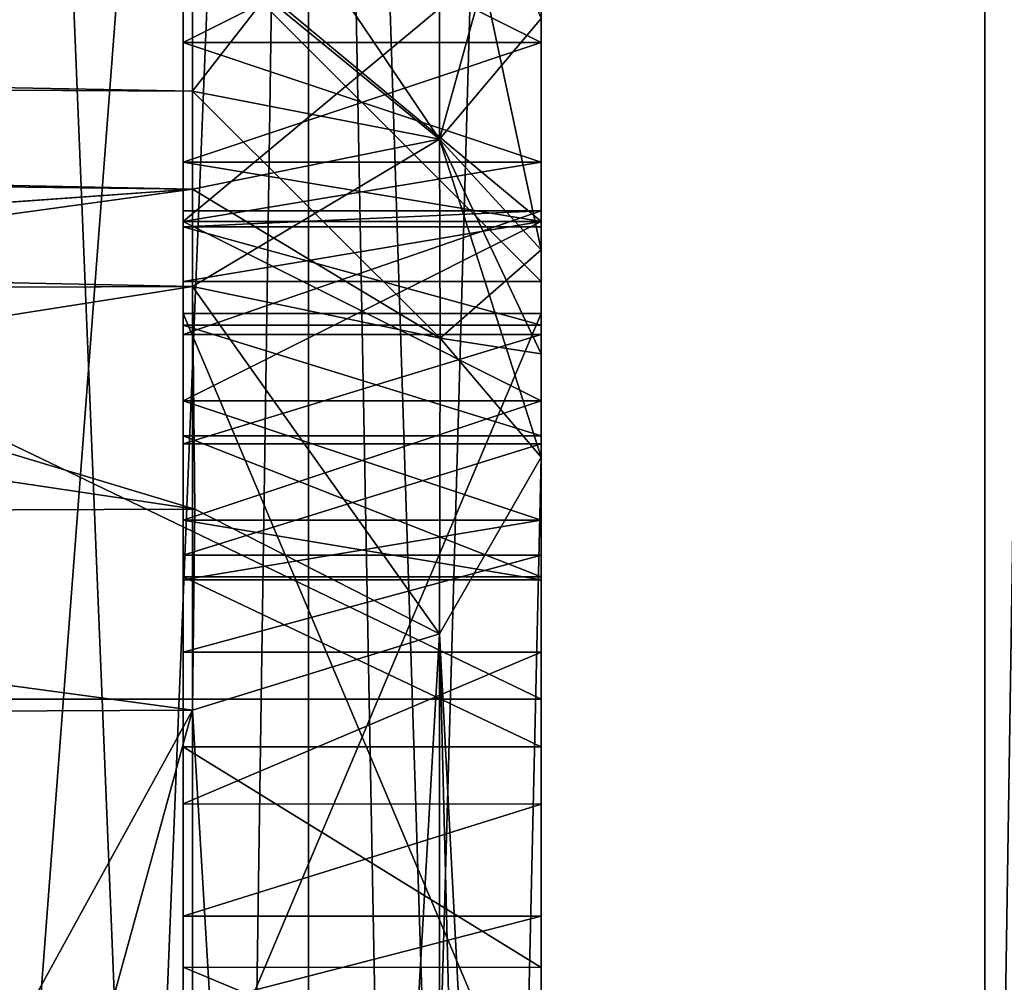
# Model space of a CAD drawing. Header units: millimetres. Extents: x -25 to 71, y -3 to 471.
# Tile 77 of 199: x 67.87 to 69.25, y 45.1 to 46.45. Entities that reach past the tile are written whole.
import ezdxf

# ---------------------------------------------------------------- set-up
doc = ezdxf.new("R2010")
doc.units = ezdxf.units.MM
doc.header["$LTSCALE"] = 65.185185
for name, color, linetype in [('1041', 7, 'CONTINUOUS'), ('1059', 7, 'CONTINUOUS'), ('1061', 7, 'CONTINUOUS'), ('1062', 7, 'CONTINUOUS'), ('1078', 7, 'CONTINUOUS'), ('1081', 7, 'CONTINUOUS'), ('1094', 7, 'CONTINUOUS'), ('1102', 7, 'CONTINUOUS'), ('1114', 7, 'CONTINUOUS'), ('1120', 7, 'CONTINUOUS'), ('1165', 7, 'CONTINUOUS'), ('1168', 7, 'CONTINUOUS'), ('1169', 7, 'CONTINUOUS'), ('1170', 7, 'CONTINUOUS'), ('1174', 7, 'CONTINUOUS'), ('1175', 7, 'CONTINUOUS'), ('1176', 7, 'CONTINUOUS'), ('1177', 7, 'CONTINUOUS'), ('1178', 7, 'CONTINUOUS'), ('1179', 7, 'CONTINUOUS'), ('1180', 7, 'CONTINUOUS'), ('1181', 7, 'CONTINUOUS'), ('1412', 7, 'CONTINUOUS'), ('1413', 7, 'CONTINUOUS'), ('1414', 7, 'CONTINUOUS'), ('1415', 7, 'CONTINUOUS'), ('1416', 7, 'CONTINUOUS'), ('1417', 7, 'CONTINUOUS'), ('1418', 7, 'CONTINUOUS'), ('1419', 7, 'CONTINUOUS'), ('1420', 7, 'CONTINUOUS'), ('1434', 7, 'CONTINUOUS'), ('1435', 7, 'CONTINUOUS'), ('1436', 7, 'CONTINUOUS'), ('1437', 7, 'CONTINUOUS'), ('1438', 7, 'CONTINUOUS'), ('1439', 7, 'CONTINUOUS'), ('1446', 7, 'CONTINUOUS'), ('1447', 7, 'CONTINUOUS'), ('1448', 7, 'CONTINUOUS'), ('1462', 7, 'CONTINUOUS'), ('1463', 7, 'CONTINUOUS'), ('1464', 7, 'CONTINUOUS'), ('1465', 7, 'CONTINUOUS'), ('1479', 7, 'CONTINUOUS'), ('1481', 7, 'CONTINUOUS'), ('1485', 7, 'CONTINUOUS'), ('1488', 7, 'CONTINUOUS'), ('1509', 7, 'CONTINUOUS'), ('1510', 7, 'CONTINUOUS'), ('1511', 7, 'CONTINUOUS'), ('1512', 7, 'CONTINUOUS'), ('1534', 7, 'CONTINUOUS'), ('1535', 7, 'CONTINUOUS'), ('1536', 7, 'CONTINUOUS'), ('1537', 7, 'CONTINUOUS'), ('1546', 7, 'CONTINUOUS'), ('1552', 7, 'CONTINUOUS'), ('1582', 7, 'CONTINUOUS'), ('1583', 7, 'CONTINUOUS'), ('1585', 7, 'CONTINUOUS'), ('1587', 7, 'CONTINUOUS'), ('1589', 7, 'CONTINUOUS'), ('1597', 7, 'CONTINUOUS')]:
    doc.layers.add(name, color=color, linetype=linetype)

msp = doc.modelspace()

# ---------------------------------------------------------------- linework, layer by layer
at = {"layer": '1041', "linetype": 'CONTINUOUS'}
for points in [[(43.1, 49.7169, -21.9982), (43.1, 50, -22), (69.2193, 43.2016, -20.9232), (43.1, 49.7169, -21.9982)], [(69.2193, 43.2016, -20.9232), (43.1, 50, -22), (69.2193, 50, -22), (69.2193, 43.2016, -20.9232)], [(43.1, 49.4339, 21.9927), (43.5503, 45.2139, 21.4731), (69.2193, 50, 22), (43.1, 49.4339, 21.9927)], [(69.2193, 50, 22), (43.5503, 45.2139, 21.4731), (69.2193, 43.2016, 20.9232), (69.2193, 50, 22)], [(43.1, 49.4339, -21.9927), (43.1, 49.7169, -21.9982), (69.2193, 43.2016, -20.9232), (43.1, 49.4339, -21.9927)], [(43.1, 49.4339, -21.9927), (69.2193, 43.2016, -20.9232), (43.5503, 45.2139, -21.4731), (43.1, 49.4339, -21.9927)], [(69.2193, 43.2016, -20.9232), (44.9738, 40.9815, -20.0666), (43.5503, 45.2139, -21.4731), (69.2193, 43.2016, -20.9232)], [(43.5503, 45.2139, 21.4731), (44.9738, 40.9815, 20.0666), (69.2193, 43.2016, 20.9232), (43.5503, 45.2139, 21.4731)]]:
    msp.add_3dface(points, dxfattribs=at)
at = {"layer": '1059', "linetype": 'CONTINUOUS'}
for points in [[(68.6, 54.5, 4.5), (68.6, 45.5, 4.5), (49.9, 45.5, 4.5), (68.6, 54.5, 4.5)], [(49.9, 54.5, 4.5), (68.6, 54.5, 4.5), (49.9, 45.5, 4.5), (49.9, 54.5, 4.5)]]:
    msp.add_3dface(points, dxfattribs=at)
at = {"layer": '1061', "linetype": 'CONTINUOUS'}
for points in [[(68.6, 54.5, -4.5), (49.9, 54.5, -4.5), (68.6, 45.5, -4.5), (68.6, 54.5, -4.5)], [(68.6, 45.5, -4.5), (49.9, 54.5, -4.5), (49.9, 45.5, -4.5), (68.6, 45.5, -4.5)]]:
    msp.add_3dface(points, dxfattribs=at)
at = {"layer": '1062', "linetype": 'CONTINUOUS'}
for points in [[(49.9, 45.5, 4.5), (68.6, 45.5, 4.5), (57.1843, 45.5, 2.2944), (49.9, 45.5, 4.5)], [(68.6, 45.5, -4.5), (49.9, 45.5, -4.5), (58.1429, 45.5, -2.3188), (68.6, 45.5, -4.5)], [(68.6, 45.5, 4.5), (59.0598, 45.5, 1.5327), (57.1843, 45.5, 2.2944), (68.6, 45.5, 4.5)], [(68.6, 45.5, 4.5), (68.6, 45.5, -4.5), (58.1429, 45.5, -2.3188), (68.6, 45.5, 4.5)], [(59.5278, 45.5, -0.9304), (68.6, 45.5, 4.5), (58.1429, 45.5, -2.3188), (59.5278, 45.5, -0.9304)], [(59.0598, 45.5, 1.5327), (68.6, 45.5, 4.5), (59.2576, 45.5, 1.2928), (59.0598, 45.5, 1.5327)], [(59.2576, 45.5, 1.2928), (68.6, 45.5, 4.5), (59.4254, 45.5, 1.028), (59.2576, 45.5, 1.2928)], [(59.4254, 45.5, 1.028), (68.6, 45.5, 4.5), (59.5278, 45.5, -0.9304), (59.4254, 45.5, 1.028)]]:
    msp.add_3dface(points, dxfattribs=at)
at = {"layer": '1078', "linetype": 'CONTINUOUS'}
for points in [[(68.6, 39.9206, -13.5967), (68.6, 45.1252, -14.0708), (68.6, 50, -16.9251), (68.6, 39.9206, -13.5967)], [(68.6, 45.4333, -14.099), (68.6, 50, -16.9251), (68.6, 45.1252, -14.0708), (68.6, 45.4333, -14.099)], [(68.6, 45.6709, -14.0924), (68.6, 50, -16.9251), (68.6, 45.4333, -14.099), (68.6, 45.6709, -14.0924)], [(68.6, 50, -16.9251), (68.6, 45.6709, -14.0924), (68.6, 47.1774, -14), (68.6, 50, -16.9251)], [(68.6, 46.6657, -14), (68.6, 47.1774, -14), (68.6, 45.8675, -14.074), (68.6, 46.6657, -14)], [(68.6, 45.6709, -14.0924), (68.6, 45.8675, -14.074), (68.6, 47.1774, -14), (68.6, 45.6709, -14.0924)], [(68.6, 46.1816, -13.6259), (68.6, 46.4506, -7.9452), (68.6, 46.6657, -13.4883), (68.6, 46.1816, -13.6259)], [(68.6, 46.1596, -14.022), (68.6, 46.1816, -13.6259), (68.6, 46.6657, -13.4883), (68.6, 46.1596, -14.022)], [(68.6, 46.022, -14.0501), (68.6, 46.1596, -14.022), (68.6, 46.6657, -14), (68.6, 46.022, -14.0501)], [(68.6, 46.6657, -14), (68.6, 46.1596, -14.022), (68.6, 46.6657, -13.4883), (68.6, 46.6657, -14)], [(68.6, 45.8675, -14.074), (68.6, 46.022, -14.0501), (68.6, 46.6657, -14), (68.6, 45.8675, -14.074)], [(68.6, 46.1273, -7.8292), (68.6, 46.4506, -7.9452), (68.6, 46.1816, -13.6259), (68.6, 46.1273, -7.8292)], [(68.6, 46.0385, -12.8171), (68.6, 46.1273, -7.8292), (68.6, 46.1816, -13.6259), (68.6, 46.0385, -12.8171)], [(68.6, 46.009, -13.6665), (68.6, 46.0385, -12.8171), (68.6, 46.1816, -13.6259), (68.6, 46.009, -13.6665)], [(68.6, 45.982, -7.7556), (68.6, 46.1273, -7.8292), (68.6, 46.0385, -12.4374), (68.6, 45.982, -7.7556)], [(68.6, 46.0385, -12.4374), (68.6, 46.1273, -7.8292), (68.6, 46.0385, -12.8171), (68.6, 46.0385, -12.4374)], [(68.6, 44.8556, -12.4374), (68.6, 45.982, -7.7556), (68.6, 46.0385, -12.4374), (68.6, 44.8556, -12.4374)], [(68.6, 44.8556, -12.8171), (68.6, 46.0385, -12.8171), (68.6, 44.8556, -13.0041), (68.6, 44.8556, -12.8171)], [(68.6, 44.8556, -13.0041), (68.6, 46.0385, -12.8171), (68.6, 44.8613, -13.1717), (68.6, 44.8556, -13.0041)], [(68.6, 44.8613, -13.1717), (68.6, 46.0385, -12.8171), (68.6, 44.8811, -13.3072), (68.6, 44.8613, -13.1717)], [(68.6, 44.8811, -13.3072), (68.6, 46.0385, -12.8171), (68.6, 44.9211, -13.425), (68.6, 44.8811, -13.3072)], [(68.6, 44.9211, -13.425), (68.6, 46.0385, -12.8171), (68.6, 44.9835, -13.5258), (68.6, 44.9211, -13.425)], [(68.6, 44.9835, -13.5258), (68.6, 46.0385, -12.8171), (68.6, 45.0677, -13.6048), (68.6, 44.9835, -13.5258)], [(68.6, 45.0677, -13.6048), (68.6, 46.0385, -12.8171), (68.6, 45.1967, -13.6699), (68.6, 45.0677, -13.6048)], [(68.6, 45.1967, -13.6699), (68.6, 46.0385, -12.8171), (68.6, 45.3533, -13.7063), (68.6, 45.1967, -13.6699)], [(68.6, 45.3533, -13.7063), (68.6, 46.0385, -12.8171), (68.6, 45.5653, -13.7194), (68.6, 45.3533, -13.7063)], [(68.6, 45.5653, -13.7194), (68.6, 46.0385, -12.8171), (68.6, 45.7009, -13.7132), (68.6, 45.5653, -13.7194)], [(68.6, 45.7009, -13.7132), (68.6, 46.0385, -12.8171), (68.6, 45.8565, -13.6943), (68.6, 45.7009, -13.7132)], [(68.6, 45.8565, -13.6943), (68.6, 46.0385, -12.8171), (68.6, 46.009, -13.6665), (68.6, 45.8565, -13.6943)], [(68.6, 45.838, -7.6793), (68.6, 45.982, -7.7556), (68.6, 44.8556, -12.4374), (68.6, 45.838, -7.6793)], [(68.6, 42.8793, -10.638), (68.6, 45.838, -7.6793), (68.6, 44.4099, -10), (68.6, 42.8793, -10.638)], [(68.6, 44.4099, -10), (68.6, 45.838, -7.6793), (68.6, 44.8556, -10), (68.6, 44.4099, -10)], [(68.6, 44.8556, -10), (68.6, 45.838, -7.6793), (68.6, 44.8556, -12.4374), (68.6, 44.8556, -10)], [(68.6, 45.1252, -14.0708), (68.6, 39.9206, -13.5967), (68.6, 44.9166, -14.0043), (68.6, 45.1252, -14.0708)]]:
    msp.add_3dface(points, dxfattribs=at)
at = {"layer": '1081', "linetype": 'CONTINUOUS'}
for points in [[(69.2193, 50, 22), (69.2193, 43.2016, 20.9232), (69.4028, 55.0892, 21.2794), (69.2193, 50, 22)], [(69.2193, 43.2016, 20.9232), (69.4028, 42.1472, 20.4217), (69.4028, 55.0892, 21.2794), (69.2193, 43.2016, 20.9232)], [(69.2193, 50, -22), (69.4028, 55.0892, -21.2794), (69.4028, 42.1472, -20.4217), (69.2193, 50, -22)], [(69.2193, 43.2016, -20.9232), (69.2193, 50, -22), (69.4028, 42.1472, -20.4217), (69.2193, 43.2016, -20.9232)]]:
    msp.add_3dface(points, dxfattribs=at)
at = {"layer": '1094', "linetype": 'CONTINUOUS'}
for points in [[(68.1131, 45.4846, -7.3258), (68.1131, 39.5813, -13.2291), (66.0869, 41.7955, -10.9399), (68.1131, 45.4846, -7.3258)], [(67.0982, 45.4798, -7.293), (68.1131, 45.4846, -7.3258), (66.0869, 41.7955, -10.9399), (67.0982, 45.4798, -7.293)]]:
    msp.add_3dface(points, dxfattribs=at)
at = {"layer": '1102', "linetype": 'CONTINUOUS'}
for points in [[(67.0982, 45.4798, 7.293), (66.0869, 38.1159, 14.6195), (68.1131, 45.4846, 7.3258), (67.0982, 45.4798, 7.293)], [(68.1131, 45.4846, 7.3258), (66.0869, 38.1159, 14.6195), (68.1131, 39.5813, 13.2291), (68.1131, 45.4846, 7.3258)]]:
    msp.add_3dface(points, dxfattribs=at)
at = {"layer": '1114', "linetype": 'CONTINUOUS'}
for points in [[(68.6, 45.838, -7.6793), (68.4601, 39.6798, -13.3469), (68.4582, 45.5913, -7.4326), (68.6, 45.838, -7.6793)], [(68.6, 45.838, -7.6793), (68.6, 42.8793, -10.638), (68.4601, 39.6798, -13.3469), (68.6, 45.838, -7.6793)], [(68.1131, 39.5813, -13.2291), (68.1131, 45.4846, -7.3258), (68.4582, 45.5913, -7.4326), (68.1131, 39.5813, -13.2291)], [(68.4601, 39.6798, -13.3469), (68.1131, 39.5813, -13.2291), (68.4582, 45.5913, -7.4326), (68.4601, 39.6798, -13.3469)]]:
    msp.add_3dface(points, dxfattribs=at)
at = {"layer": '1120', "linetype": 'CONTINUOUS'}
for points in [[(68.6, 45.838, 7.6793), (68.4582, 45.5913, 7.4326), (68.6, 42.8793, 10.638), (68.6, 45.838, 7.6793)], [(68.1131, 45.4846, 7.3258), (68.4601, 39.6798, 13.3469), (68.4582, 45.5913, 7.4326), (68.1131, 45.4846, 7.3258)], [(68.4601, 39.6798, 13.3469), (68.6, 39.9206, 13.5967), (68.4582, 45.5913, 7.4326), (68.4601, 39.6798, 13.3469)], [(68.4582, 45.5913, 7.4326), (68.6, 39.9206, 13.5967), (68.6, 42.8793, 10.638), (68.4582, 45.5913, 7.4326)], [(68.1131, 45.4846, 7.3258), (68.1131, 39.5813, 13.2291), (68.4601, 39.6798, 13.3469), (68.1131, 45.4846, 7.3258)]]:
    msp.add_3dface(points, dxfattribs=at)
at = {"layer": '1165', "linetype": 'CONTINUOUS'}
for points in [[(68.1, 46.1816, -13.6259), (68.1, 46.1596, -14.022), (68.1, 46.0091, -13.6665), (68.1, 46.1816, -13.6259)], [(68.1, 44.7256, -13.8868), (68.1, 44.602, -13.7583), (68.1, 46.1596, -14.022), (68.1, 44.7256, -13.8868)], [(68.1, 46.1596, -14.022), (68.1, 44.602, -13.7583), (68.1, 45.5653, -13.7194), (68.1, 46.1596, -14.022)], [(68.1, 44.9166, -14.0043), (68.1, 44.7256, -13.8868), (68.1, 46.1596, -14.022), (68.1, 44.9166, -14.0043)], [(68.1, 46.022, -14.0501), (68.1, 44.9166, -14.0043), (68.1, 46.1596, -14.022), (68.1, 46.022, -14.0501)], [(68.1, 46.0091, -13.6665), (68.1, 46.1596, -14.022), (68.1, 45.8565, -13.6943), (68.1, 46.0091, -13.6665)], [(68.1, 45.8565, -13.6943), (68.1, 46.1596, -14.022), (68.1, 45.7009, -13.7132), (68.1, 45.8565, -13.6943)], [(68.1, 45.7009, -13.7132), (68.1, 46.1596, -14.022), (68.1, 45.5653, -13.7194), (68.1, 45.7009, -13.7132)], [(68.1, 43.6836, -12.4374), (68.1, 44.4099, -12.4374), (68.1, 46.0385, -12.8171), (68.1, 43.6836, -12.4374)], [(68.1, 46.0385, -12.8171), (68.1, 44.4099, -12.4374), (68.1, 44.8556, -12.4374), (68.1, 46.0385, -12.8171)], [(68.1, 44.8556, -12.8171), (68.1, 43.6836, -12.4374), (68.1, 46.0385, -12.8171), (68.1, 44.8556, -12.8171)], [(68.1, 46.0385, -12.4374), (68.1, 46.0385, -12.8171), (68.1, 44.8556, -12.4374), (68.1, 46.0385, -12.4374)], [(68.1, 45.1255, -14.0709), (68.1, 44.9166, -14.0043), (68.1, 46.022, -14.0501), (68.1, 45.1255, -14.0709)], [(68.1, 45.8675, -14.074), (68.1, 45.1255, -14.0709), (68.1, 46.022, -14.0501), (68.1, 45.8675, -14.074)], [(68.1, 45.6708, -14.0924), (68.1, 45.1255, -14.0709), (68.1, 45.8675, -14.074), (68.1, 45.6708, -14.0924)], [(68.1, 45.4333, -14.099), (68.1, 45.1255, -14.0709), (68.1, 45.6708, -14.0924), (68.1, 45.4333, -14.099)], [(68.1, 45.5653, -13.7194), (68.1, 44.602, -13.7583), (68.1, 45.3535, -13.7063), (68.1, 45.5653, -13.7194)], [(68.1, 44.602, -13.7583), (68.1, 44.507, -13.5967), (68.1, 45.3535, -13.7063), (68.1, 44.602, -13.7583)], [(68.1, 45.3535, -13.7063), (68.1, 44.507, -13.5967), (68.1, 45.1967, -13.6699), (68.1, 45.3535, -13.7063)], [(68.1, 45.1967, -13.6699), (68.1, 44.507, -13.5967), (68.1, 45.0677, -13.6048), (68.1, 45.1967, -13.6699)]]:
    msp.add_3dface(points, dxfattribs=at)
at = {"layer": '1168', "linetype": 'CONTINUOUS'}
for points in [[(68.6, 44.8556, -12.4374), (68.6, 46.0385, -12.4374), (68.1, 44.8556, -12.4374), (68.6, 44.8556, -12.4374)], [(68.6, 46.0385, -12.4374), (68.1, 46.0385, -12.4374), (68.1, 44.8556, -12.4374), (68.6, 46.0385, -12.4374)]]:
    msp.add_3dface(points, dxfattribs=at)
at = {"layer": '1169', "linetype": 'CONTINUOUS'}
for points in [[(68.6, 46.0385, -12.4374), (68.6, 46.0385, -12.8171), (68.1, 46.0385, -12.8171), (68.6, 46.0385, -12.4374)], [(68.6, 46.0385, -12.4374), (68.1, 46.0385, -12.8171), (68.1, 46.0385, -12.4374), (68.6, 46.0385, -12.4374)]]:
    msp.add_3dface(points, dxfattribs=at)
at = {"layer": '1170', "linetype": 'CONTINUOUS'}
for points in [[(68.6, 46.0385, -12.8171), (68.6, 44.8556, -12.8171), (68.1, 46.0385, -12.8171), (68.6, 46.0385, -12.8171)], [(68.6, 44.8556, -12.8171), (68.1, 44.8556, -12.8171), (68.1, 46.0385, -12.8171), (68.6, 44.8556, -12.8171)]]:
    msp.add_3dface(points, dxfattribs=at)
at = {"layer": '1174', "linetype": 'CONTINUOUS'}
for points in [[(68.6, 45.0677, -13.6048), (68.6, 45.1967, -13.6699), (68.1, 45.0677, -13.6048), (68.6, 45.0677, -13.6048)], [(68.6, 45.1967, -13.6699), (68.1, 45.1967, -13.6699), (68.1, 45.0677, -13.6048), (68.6, 45.1967, -13.6699)]]:
    msp.add_3dface(points, dxfattribs=at)
at = {"layer": '1175', "linetype": 'CONTINUOUS'}
for points in [[(68.6, 45.3533, -13.7063), (68.6, 45.5653, -13.7194), (68.1, 45.3535, -13.7063), (68.6, 45.3533, -13.7063)], [(68.6, 45.5653, -13.7194), (68.1, 45.5653, -13.7194), (68.1, 45.3535, -13.7063), (68.6, 45.5653, -13.7194)], [(68.6, 45.3533, -13.7063), (68.1, 45.3535, -13.7063), (68.1, 45.1967, -13.6699), (68.6, 45.3533, -13.7063)], [(68.6, 45.1967, -13.6699), (68.6, 45.3533, -13.7063), (68.1, 45.1967, -13.6699), (68.6, 45.1967, -13.6699)]]:
    msp.add_3dface(points, dxfattribs=at)
at = {"layer": '1176', "linetype": 'CONTINUOUS'}
for points in [[(68.6, 45.7009, -13.7132), (68.6, 45.8565, -13.6943), (68.1, 45.7009, -13.7132), (68.6, 45.7009, -13.7132)], [(68.6, 45.8565, -13.6943), (68.1, 45.8565, -13.6943), (68.1, 45.7009, -13.7132), (68.6, 45.8565, -13.6943)], [(68.6, 45.5653, -13.7194), (68.6, 45.7009, -13.7132), (68.1, 45.5653, -13.7194), (68.6, 45.5653, -13.7194)], [(68.6, 45.7009, -13.7132), (68.1, 45.7009, -13.7132), (68.1, 45.5653, -13.7194), (68.6, 45.7009, -13.7132)]]:
    msp.add_3dface(points, dxfattribs=at)
at = {"layer": '1177', "linetype": 'CONTINUOUS'}
for points in [[(68.6, 46.009, -13.6665), (68.6, 46.1816, -13.6259), (68.1, 46.0091, -13.6665), (68.6, 46.009, -13.6665)], [(68.6, 46.1816, -13.6259), (68.1, 46.1816, -13.6259), (68.1, 46.0091, -13.6665), (68.6, 46.1816, -13.6259)], [(68.6, 46.009, -13.6665), (68.1, 46.0091, -13.6665), (68.1, 45.8565, -13.6943), (68.6, 46.009, -13.6665)], [(68.6, 45.8565, -13.6943), (68.6, 46.009, -13.6665), (68.1, 45.8565, -13.6943), (68.6, 45.8565, -13.6943)]]:
    msp.add_3dface(points, dxfattribs=at)
at = {"layer": '1178', "linetype": 'CONTINUOUS'}
for points in [[(68.6, 46.1816, -13.6259), (68.6, 46.1596, -14.022), (68.1, 46.1596, -14.022), (68.6, 46.1816, -13.6259)], [(68.6, 46.1816, -13.6259), (68.1, 46.1596, -14.022), (68.1, 46.1816, -13.6259), (68.6, 46.1816, -13.6259)]]:
    msp.add_3dface(points, dxfattribs=at)
at = {"layer": '1179', "linetype": 'CONTINUOUS'}
for points in [[(68.6, 46.1596, -14.022), (68.6, 46.022, -14.0501), (68.1, 46.1596, -14.022), (68.6, 46.1596, -14.022)], [(68.6, 46.022, -14.0501), (68.1, 46.022, -14.0501), (68.1, 46.1596, -14.022), (68.6, 46.022, -14.0501)], [(68.6, 46.022, -14.0501), (68.6, 45.8675, -14.074), (68.1, 46.022, -14.0501), (68.6, 46.022, -14.0501)], [(68.6, 45.8675, -14.074), (68.1, 45.8675, -14.074), (68.1, 46.022, -14.0501), (68.6, 45.8675, -14.074)]]:
    msp.add_3dface(points, dxfattribs=at)
at = {"layer": '1180', "linetype": 'CONTINUOUS'}
for points in [[(68.6, 45.8675, -14.074), (68.6, 45.6709, -14.0924), (68.1, 45.8675, -14.074), (68.6, 45.8675, -14.074)], [(68.6, 45.6709, -14.0924), (68.1, 45.6708, -14.0924), (68.1, 45.8675, -14.074), (68.6, 45.6709, -14.0924)], [(68.6, 45.6709, -14.0924), (68.6, 45.4333, -14.099), (68.1, 45.6708, -14.0924), (68.6, 45.6709, -14.0924)], [(68.6, 45.4333, -14.099), (68.1, 45.4333, -14.099), (68.1, 45.6708, -14.0924), (68.6, 45.4333, -14.099)]]:
    msp.add_3dface(points, dxfattribs=at)
at = {"layer": '1181', "linetype": 'CONTINUOUS'}
for points in [[(68.6, 45.4333, -14.099), (68.6, 45.1252, -14.0708), (68.1, 45.4333, -14.099), (68.6, 45.4333, -14.099)], [(68.6, 45.1252, -14.0708), (68.1, 45.1255, -14.0709), (68.1, 45.4333, -14.099), (68.6, 45.1252, -14.0708)], [(68.6, 45.1252, -14.0708), (68.6, 44.9166, -14.0043), (68.1, 45.1255, -14.0709), (68.6, 45.1252, -14.0708)], [(68.6, 44.9166, -14.0043), (68.1, 44.9166, -14.0043), (68.1, 45.1255, -14.0709), (68.6, 44.9166, -14.0043)]]:
    msp.add_3dface(points, dxfattribs=at)
at = {"layer": '1412', "linetype": 'CONTINUOUS'}
for points in [[(68.1, 46.5833, 10.0851), (68.6, 46.5833, 10.0851), (68.1, 46.1667, 10.3404), (68.1, 46.5833, 10.0851)], [(68.1, 46.1667, 10.3404), (68.6, 46.5833, 10.0851), (68.6, 46.1667, 10.3404), (68.1, 46.1667, 10.3404)]]:
    msp.add_3dface(points, dxfattribs=at)
at = {"layer": '1413', "linetype": 'CONTINUOUS'}
for points in [[(68.1, 46.1667, 10.3404), (68.6, 46.1667, 10.3404), (68.1, 45.9167, 10.6809), (68.1, 46.1667, 10.3404)], [(68.1, 45.9167, 10.6809), (68.6, 46.1667, 10.3404), (68.6, 45.9167, 10.6809), (68.1, 45.9167, 10.6809)]]:
    msp.add_3dface(points, dxfattribs=at)
at = {"layer": '1414', "linetype": 'CONTINUOUS'}
for points in [[(68.1, 45.9167, 10.6809), (68.6, 45.9167, 10.6809), (68.1, 45.75, 11.1064), (68.1, 45.9167, 10.6809)], [(68.1, 45.75, 11.1064), (68.6, 45.9167, 10.6809), (68.6, 45.75, 11.1064), (68.1, 45.75, 11.1064)]]:
    msp.add_3dface(points, dxfattribs=at)
at = {"layer": '1415', "linetype": 'CONTINUOUS'}
for points in [[(68.1, 45.75, 11.1064), (68.6, 45.75, 11.1064), (68.6, 45.6667, 11.7021), (68.1, 45.75, 11.1064)], [(68.1, 45.6667, 11.7021), (68.1, 45.75, 11.1064), (68.6, 45.6667, 11.7021), (68.1, 45.6667, 11.7021)]]:
    msp.add_3dface(points, dxfattribs=at)
at = {"layer": '1416', "linetype": 'CONTINUOUS'}
for points in [[(68.1, 45.6667, 11.7021), (68.6, 45.6667, 11.7021), (68.6, 45.6667, 12.2979), (68.1, 45.6667, 11.7021)], [(68.1, 45.6667, 12.2979), (68.1, 45.6667, 11.7021), (68.6, 45.6667, 12.2979), (68.1, 45.6667, 12.2979)]]:
    msp.add_3dface(points, dxfattribs=at)
at = {"layer": '1417', "linetype": 'CONTINUOUS'}
for points in [[(68.1, 45.6667, 12.2979), (68.6, 45.6667, 12.2979), (68.6, 45.75, 12.8936), (68.1, 45.6667, 12.2979)], [(68.1, 45.75, 12.8936), (68.1, 45.6667, 12.2979), (68.6, 45.75, 12.8936), (68.1, 45.75, 12.8936)]]:
    msp.add_3dface(points, dxfattribs=at)
at = {"layer": '1418', "linetype": 'CONTINUOUS'}
for points in [[(68.1, 45.75, 12.8936), (68.6, 45.75, 12.8936), (68.1, 45.9167, 13.3191), (68.1, 45.75, 12.8936)], [(68.1, 45.9167, 13.3191), (68.6, 45.75, 12.8936), (68.6, 45.9167, 13.3191), (68.1, 45.9167, 13.3191)]]:
    msp.add_3dface(points, dxfattribs=at)
at = {"layer": '1419', "linetype": 'CONTINUOUS'}
for points in [[(68.1, 45.9167, 13.3191), (68.6, 45.9167, 13.3191), (68.1, 46.1667, 13.6596), (68.1, 45.9167, 13.3191)], [(68.1, 46.1667, 13.6596), (68.6, 45.9167, 13.3191), (68.6, 46.1667, 13.6596), (68.1, 46.1667, 13.6596)]]:
    msp.add_3dface(points, dxfattribs=at)
at = {"layer": '1420', "linetype": 'CONTINUOUS'}
for points in [[(68.1, 46.1667, 13.6596), (68.6, 46.1667, 13.6596), (68.1, 46.5833, 13.9149), (68.1, 46.1667, 13.6596)], [(68.1, 46.5833, 13.9149), (68.6, 46.1667, 13.6596), (68.6, 46.5833, 13.9149), (68.1, 46.5833, 13.9149)]]:
    msp.add_3dface(points, dxfattribs=at)
at = {"layer": '1434', "linetype": 'CONTINUOUS'}
for points in [[(68.1, 46.5833, 11.5319), (68.6, 46.5833, 11.5319), (68.6, 46.0833, 11.8723), (68.1, 46.5833, 11.5319)], [(68.1, 46.0833, 11.8723), (68.1, 46.5833, 11.5319), (68.6, 46.0833, 11.8723), (68.1, 46.0833, 11.8723)]]:
    msp.add_3dface(points, dxfattribs=at)
at = {"layer": '1435', "linetype": 'CONTINUOUS'}
for points in [[(68.1, 46.0833, 11.8723), (68.6, 46.0833, 11.8723), (68.1, 46.0833, 11.7021), (68.1, 46.0833, 11.8723)], [(68.1, 46.0833, 11.7021), (68.6, 46.0833, 11.8723), (68.6, 46.0833, 11.7021), (68.1, 46.0833, 11.7021)]]:
    msp.add_3dface(points, dxfattribs=at)
at = {"layer": '1436', "linetype": 'CONTINUOUS'}
for points in [[(68.1, 46.0833, 11.7021), (68.6, 46.0833, 11.7021), (68.6, 46.1667, 11.1915), (68.1, 46.0833, 11.7021)], [(68.1, 46.1667, 11.1915), (68.1, 46.0833, 11.7021), (68.6, 46.1667, 11.1915), (68.1, 46.1667, 11.1915)]]:
    msp.add_3dface(points, dxfattribs=at)
at = {"layer": '1437', "linetype": 'CONTINUOUS'}
for points in [[(68.1, 46.1667, 11.1915), (68.6, 46.1667, 11.1915), (68.1, 46.25, 10.9362), (68.1, 46.1667, 11.1915)], [(68.1, 46.25, 10.9362), (68.6, 46.1667, 11.1915), (68.6, 46.25, 10.9362), (68.1, 46.25, 10.9362)]]:
    msp.add_3dface(points, dxfattribs=at)
at = {"layer": '1438', "linetype": 'CONTINUOUS'}
for points in [[(68.1, 46.25, 10.9362), (68.6, 46.25, 10.9362), (68.1, 46.4167, 10.6809), (68.1, 46.25, 10.9362)], [(68.1, 46.4167, 10.6809), (68.6, 46.25, 10.9362), (68.6, 46.4167, 10.6809), (68.1, 46.4167, 10.6809)]]:
    msp.add_3dface(points, dxfattribs=at)
at = {"layer": '1439', "linetype": 'CONTINUOUS'}
for points in [[(68.1, 46.4167, 10.6809), (68.6, 46.4167, 10.6809), (68.1, 46.6667, 10.5106), (68.1, 46.4167, 10.6809)], [(68.1, 46.6667, 10.5106), (68.6, 46.4167, 10.6809), (68.6, 46.6667, 10.5106), (68.1, 46.6667, 10.5106)]]:
    msp.add_3dface(points, dxfattribs=at)
at = {"layer": '1446', "linetype": 'CONTINUOUS'}
for points in [[(68.1, 46.1667, 12.6383), (68.6, 46.1667, 12.6383), (68.1, 46.25, 12.383), (68.1, 46.1667, 12.6383)], [(68.1, 46.25, 12.383), (68.6, 46.1667, 12.6383), (68.6, 46.25, 12.383), (68.1, 46.25, 12.383)]]:
    msp.add_3dface(points, dxfattribs=at)
at = {"layer": '1447', "linetype": 'CONTINUOUS'}
for points in [[(68.1, 46.25, 12.383), (68.6, 46.25, 12.383), (68.1, 46.4167, 12.1277), (68.1, 46.25, 12.383)], [(68.1, 46.4167, 12.1277), (68.6, 46.25, 12.383), (68.6, 46.4167, 12.1277), (68.1, 46.4167, 12.1277)]]:
    msp.add_3dface(points, dxfattribs=at)
at = {"layer": '1448', "linetype": 'CONTINUOUS'}
for points in [[(68.1, 46.4167, 12.1277), (68.6, 46.4167, 12.1277), (68.1, 46.6667, 11.9574), (68.1, 46.4167, 12.1277)], [(68.1, 46.6667, 11.9574), (68.6, 46.4167, 12.1277), (68.6, 46.6667, 11.9574), (68.1, 46.6667, 11.9574)]]:
    msp.add_3dface(points, dxfattribs=at)
at = {"layer": '1462', "linetype": 'CONTINUOUS'}
for points in [[(68.1, 46.6667, 13.4894), (68.6, 46.6667, 13.4894), (68.1, 46.4167, 13.3191), (68.1, 46.6667, 13.4894)], [(68.1, 46.4167, 13.3191), (68.6, 46.6667, 13.4894), (68.6, 46.4167, 13.3191), (68.1, 46.4167, 13.3191)]]:
    msp.add_3dface(points, dxfattribs=at)
at = {"layer": '1463', "linetype": 'CONTINUOUS'}
for points in [[(68.1, 46.4167, 13.3191), (68.6, 46.4167, 13.3191), (68.1, 46.25, 13.0638), (68.1, 46.4167, 13.3191)], [(68.1, 46.25, 13.0638), (68.6, 46.4167, 13.3191), (68.6, 46.25, 13.0638), (68.1, 46.25, 13.0638)]]:
    msp.add_3dface(points, dxfattribs=at)
at = {"layer": '1464', "linetype": 'CONTINUOUS'}
for points in [[(68.1, 46.25, 13.0638), (68.6, 46.25, 13.0638), (68.1, 46.1667, 12.8085), (68.1, 46.25, 13.0638)], [(68.1, 46.1667, 12.8085), (68.6, 46.25, 13.0638), (68.6, 46.1667, 12.8085), (68.1, 46.1667, 12.8085)]]:
    msp.add_3dface(points, dxfattribs=at)
at = {"layer": '1465', "linetype": 'CONTINUOUS'}
for points in [[(68.6, 46.1667, 12.6383), (68.1, 46.1667, 12.6383), (68.6, 46.1667, 12.8085), (68.6, 46.1667, 12.6383)], [(68.1, 46.1667, 12.6383), (68.1, 46.1667, 12.8085), (68.6, 46.1667, 12.8085), (68.1, 46.1667, 12.6383)]]:
    msp.add_3dface(points, dxfattribs=at)
at = {"layer": '1479', "linetype": 'CONTINUOUS'}
for points in [[(50.0869, 46.4469, 6.9019), (68.1131, 46.2119, 7.3118), (58.9614, 46.3984, 7.138), (50.0869, 46.4469, 6.9019)], [(68.1131, 46.2119, 7.3118), (50.0869, 46.4469, 6.9019), (66.0869, 46.0687, 7.1753), (68.1131, 46.2119, 7.3118)], [(68.1131, 46.349, 7.3812), (58.9614, 46.3984, 7.138), (68.1131, 46.2119, 7.3118), (68.1131, 46.349, 7.3812)], [(67.0977, 46.0724, 7.2075), (68.1131, 46.2119, 7.3118), (66.0869, 46.0687, 7.1753), (67.0977, 46.0724, 7.2075)], [(68.1131, 46.0762, 7.2398), (68.1131, 46.2119, 7.3118), (67.0977, 46.0724, 7.2075), (68.1131, 46.0762, 7.2398)]]:
    msp.add_3dface(points, dxfattribs=at)
at = {"layer": '1481', "linetype": 'CONTINUOUS'}
for points in [[(68.1131, 46.0762, -7.2398), (67.0977, 46.0724, -7.2075), (50.0869, 46.4469, -6.9019), (68.1131, 46.0762, -7.2398)], [(68.1131, 46.2119, -7.3118), (68.1131, 46.0762, -7.2398), (50.0869, 46.4469, -6.9019), (68.1131, 46.2119, -7.3118)], [(58.9614, 46.3984, -7.138), (68.1131, 46.2119, -7.3118), (50.0869, 46.4469, -6.9019), (58.9614, 46.3984, -7.138)], [(68.1131, 46.349, -7.3812), (68.1131, 46.2119, -7.3118), (58.9614, 46.3984, -7.138), (68.1131, 46.349, -7.3812)]]:
    msp.add_3dface(points, dxfattribs=at)
at = {"layer": '1485', "linetype": 'CONTINUOUS'}
for points in [[(58.9614, 46.3984, 7.138), (68.1131, 46.349, 7.3812), (50.0865, 46.669, 6.9846), (58.9614, 46.3984, 7.138)], [(50.0865, 46.669, 6.9846), (68.1131, 46.349, 7.3812), (68.1134, 46.5646, 7.4586), (50.0865, 46.669, 6.9846)]]:
    msp.add_3dface(points, dxfattribs=at)
at = {"layer": '1488', "linetype": 'CONTINUOUS'}
for points in [[(68.1131, 46.349, -7.3812), (58.9614, 46.3984, -7.138), (50.0865, 46.6692, -6.9846), (68.1131, 46.349, -7.3812)], [(68.1131, 46.349, -7.3812), (50.0865, 46.6692, -6.9846), (68.1134, 46.5645, -7.4585), (68.1131, 46.349, -7.3812)]]:
    msp.add_3dface(points, dxfattribs=at)
at = {"layer": '1509', "linetype": 'CONTINUOUS'}
for points in [[(66.0869, 46.0687, -7.1753), (67.0977, 46.0724, -7.2075), (68.1163, 45.7651, -7.1849), (66.0869, 46.0687, -7.1753)], [(66.0902, 45.7578, -7.119), (66.0869, 46.0687, -7.1753), (68.1163, 45.7651, -7.1849), (66.0902, 45.7578, -7.119)], [(67.0977, 46.0724, -7.2075), (68.1131, 46.0762, -7.2398), (68.1163, 45.7651, -7.1849), (67.0977, 46.0724, -7.2075)], [(68.1131, 45.4846, -7.3258), (66.0902, 45.7578, -7.119), (68.1163, 45.7651, -7.1849), (68.1131, 45.4846, -7.3258)], [(68.1131, 45.4846, -7.3258), (67.0982, 45.4798, -7.293), (66.0902, 45.7578, -7.119), (68.1131, 45.4846, -7.3258)]]:
    msp.add_3dface(points, dxfattribs=at)
at = {"layer": '1510', "linetype": 'CONTINUOUS'}
for points in [[(68.4582, 45.5913, -7.4326), (68.1131, 45.4846, -7.3258), (68.1131, 46.0762, -7.2398), (68.4582, 45.5913, -7.4326)], [(68.1131, 46.0762, -7.2398), (68.1131, 45.4846, -7.3258), (68.1163, 45.7651, -7.1849), (68.1131, 46.0762, -7.2398)], [(68.4582, 45.5913, -7.4326), (68.1131, 46.0762, -7.2398), (68.4588, 46.0039, -7.3731), (68.4582, 45.5913, -7.4326)], [(68.6, 45.838, -7.6793), (68.4582, 45.5913, -7.4326), (68.4588, 46.0039, -7.3731), (68.6, 45.838, -7.6793)]]:
    msp.add_3dface(points, dxfattribs=at)
at = {"layer": '1511', "linetype": 'CONTINUOUS'}
for points in [[(68.1131, 46.2119, -7.3118), (68.1131, 46.349, -7.3812), (68.4582, 46.282, -7.5164), (68.1131, 46.2119, -7.3118)], [(68.1131, 46.0762, -7.2398), (68.1131, 46.2119, -7.3118), (68.4582, 46.282, -7.5164), (68.1131, 46.0762, -7.2398)], [(68.4588, 46.0039, -7.3731), (68.1131, 46.0762, -7.2398), (68.4582, 46.282, -7.5164), (68.4588, 46.0039, -7.3731)], [(68.6, 46.1273, -7.8292), (68.4588, 46.0039, -7.3731), (68.4582, 46.282, -7.5164), (68.6, 46.1273, -7.8292)], [(68.6, 46.1273, -7.8292), (68.6, 45.982, -7.7556), (68.4588, 46.0039, -7.3731), (68.6, 46.1273, -7.8292)], [(68.6, 45.982, -7.7556), (68.6, 45.838, -7.6793), (68.4588, 46.0039, -7.3731), (68.6, 45.982, -7.7556)]]:
    msp.add_3dface(points, dxfattribs=at)
at = {"layer": '1512', "linetype": 'CONTINUOUS'}
for points in [[(68.1131, 46.349, -7.3812), (68.1134, 46.5645, -7.4585), (68.4582, 46.7922, -7.6357), (68.1131, 46.349, -7.3812)], [(68.4582, 46.282, -7.5164), (68.1131, 46.349, -7.3812), (68.4582, 46.7922, -7.6357), (68.4582, 46.282, -7.5164)], [(68.6, 46.7922, -7.9846), (68.6, 46.4506, -7.9452), (68.4582, 46.282, -7.5164), (68.6, 46.7922, -7.9846)], [(68.6, 46.7922, -7.9846), (68.4582, 46.282, -7.5164), (68.4582, 46.7922, -7.6357), (68.6, 46.7922, -7.9846)], [(68.6, 46.4506, -7.9452), (68.6, 46.1273, -7.8292), (68.4582, 46.282, -7.5164), (68.6, 46.4506, -7.9452)]]:
    msp.add_3dface(points, dxfattribs=at)
at = {"layer": '1534', "linetype": 'CONTINUOUS'}
for points in [[(68.1131, 46.7922, 7.4848), (68.1134, 46.5646, 7.4586), (68.4582, 46.282, 7.5164), (68.1131, 46.7922, 7.4848)], [(68.4582, 46.7922, 7.6357), (68.1131, 46.7922, 7.4848), (68.4582, 46.282, 7.5164), (68.4582, 46.7922, 7.6357)], [(68.6, 46.1273, 7.8292), (68.4582, 46.7922, 7.6357), (68.4582, 46.282, 7.5164), (68.6, 46.1273, 7.8292)], [(68.4582, 46.7922, 7.6357), (68.6, 46.1273, 7.8292), (68.6, 46.451, 7.9453), (68.4582, 46.7922, 7.6357)], [(68.1134, 46.5646, 7.4586), (68.1131, 46.349, 7.3812), (68.4582, 46.282, 7.5164), (68.1134, 46.5646, 7.4586)]]:
    msp.add_3dface(points, dxfattribs=at)
at = {"layer": '1535', "linetype": 'CONTINUOUS'}
for points in [[(68.1131, 46.349, 7.3812), (68.1131, 46.2119, 7.3118), (68.4588, 46.0039, 7.3731), (68.1131, 46.349, 7.3812)], [(68.4582, 46.282, 7.5164), (68.1131, 46.349, 7.3812), (68.4588, 46.0039, 7.3731), (68.4582, 46.282, 7.5164)], [(68.6, 45.838, 7.6793), (68.4582, 46.282, 7.5164), (68.4588, 46.0039, 7.3731), (68.6, 45.838, 7.6793)], [(68.4582, 46.282, 7.5164), (68.6, 45.838, 7.6793), (68.6, 45.982, 7.7556), (68.4582, 46.282, 7.5164)], [(68.6, 46.1273, 7.8292), (68.4582, 46.282, 7.5164), (68.6, 45.982, 7.7556), (68.6, 46.1273, 7.8292)], [(68.1131, 46.2119, 7.3118), (68.1131, 46.0762, 7.2398), (68.4588, 46.0039, 7.3731), (68.1131, 46.2119, 7.3118)]]:
    msp.add_3dface(points, dxfattribs=at)
at = {"layer": '1536', "linetype": 'CONTINUOUS'}
for points in [[(68.1131, 46.0762, 7.2398), (68.4582, 45.5913, 7.4326), (68.4588, 46.0039, 7.3731), (68.1131, 46.0762, 7.2398)], [(68.4582, 45.5913, 7.4326), (68.1131, 46.0762, 7.2398), (68.1163, 45.7651, 7.1849), (68.4582, 45.5913, 7.4326)], [(68.4582, 45.5913, 7.4326), (68.6, 45.838, 7.6793), (68.4588, 46.0039, 7.3731), (68.4582, 45.5913, 7.4326)], [(68.1131, 45.4846, 7.3258), (68.4582, 45.5913, 7.4326), (68.1163, 45.7651, 7.1849), (68.1131, 45.4846, 7.3258)]]:
    msp.add_3dface(points, dxfattribs=at)
at = {"layer": '1537', "linetype": 'CONTINUOUS'}
for points in [[(68.1131, 46.0762, 7.2398), (67.0977, 46.0724, 7.2075), (66.0902, 45.7578, 7.119), (68.1131, 46.0762, 7.2398)], [(68.1163, 45.7651, 7.1849), (68.1131, 46.0762, 7.2398), (66.0902, 45.7578, 7.119), (68.1163, 45.7651, 7.1849)], [(68.1131, 45.4846, 7.3258), (68.1163, 45.7651, 7.1849), (66.0902, 45.7578, 7.119), (68.1131, 45.4846, 7.3258)], [(67.0982, 45.4798, 7.293), (68.1131, 45.4846, 7.3258), (66.0902, 45.7578, 7.119), (67.0982, 45.4798, 7.293)]]:
    msp.add_3dface(points, dxfattribs=at)
at = {"layer": '1546', "linetype": 'CONTINUOUS'}
for points in [[(68.2752, 38.4659, 15.0617), (67.8023, 43.788, 18.3291), (67.8023, 50, 19.3531), (68.2752, 38.4659, 15.0617)], [(68.2752, 38.4659, 15.0617), (67.8023, 50, 19.3531), (68.2752, 50, 18.9708), (68.2752, 38.4659, 15.0617)]]:
    msp.add_3dface(points, dxfattribs=at)
at = {"layer": '1552', "linetype": 'CONTINUOUS'}
for points in [[(67.8023, 50, -19.3531), (67.8023, 43.788, -18.3291), (68.2752, 50, -18.9708), (67.8023, 50, -19.3531)], [(67.8023, 43.788, -18.3291), (67.8023, 38.2334, -15.3653), (68.2752, 50, -18.9708), (67.8023, 43.788, -18.3291)], [(67.8023, 38.2334, -15.3653), (68.1036, 38.3009, -15.2771), (68.2752, 50, -18.9708), (67.8023, 38.2334, -15.3653)], [(68.1036, 38.3009, -15.2771), (68.2752, 38.4659, -15.0617), (68.2752, 50, -18.9708), (68.1036, 38.3009, -15.2771)]]:
    msp.add_3dface(points, dxfattribs=at)
at = {"layer": '1582', "linetype": 'CONTINUOUS'}
for points in [[(68.6, 45.5, 4.5), (68.6, 54.5, 4.5), (68.6, 45.5, -4.5), (68.6, 45.5, 4.5)], [(68.6, 54.5, 4.5), (68.6, 54.5, -4.5), (68.6, 45.5, -4.5), (68.6, 54.5, 4.5)]]:
    msp.add_3dface(points, dxfattribs=at)
at = {"layer": '1583', "linetype": 'CONTINUOUS'}
for points in [[(68.6, 44, 14), (68.6, 39.9206, 13.5967), (68.6, 50, 16.9251), (68.6, 44, 14)], [(68.6, 46.5833, 13.9149), (68.6, 46.1667, 13.6596), (68.6, 50, 16.9251), (68.6, 46.5833, 13.9149)], [(68.6, 46.1667, 13.6596), (68.6, 45, 12.7234), (68.6, 50, 16.9251), (68.6, 46.1667, 13.6596)], [(68.6, 44.5, 14), (68.6, 44, 14), (68.6, 50, 16.9251), (68.6, 44.5, 14)], [(68.6, 45, 13.4043), (68.6, 44.5, 14), (68.6, 50, 16.9251), (68.6, 45, 13.4043)], [(68.6, 45, 12.7234), (68.6, 45, 13.4043), (68.6, 50, 16.9251), (68.6, 45, 12.7234)], [(68.6, 46.4167, 10.6809), (68.6, 46.5833, 11.5319), (68.6, 46.6667, 10.5106), (68.6, 46.4167, 10.6809)], [(68.6, 46.1667, 10.3404), (68.6, 46.5833, 10.0851), (68.6, 46.451, 7.9453), (68.6, 46.1667, 10.3404)], [(68.6, 46.0833, 11.8723), (68.6, 46.5833, 11.5319), (68.6, 46.0833, 11.7021), (68.6, 46.0833, 11.8723)], [(68.6, 46.0833, 11.7021), (68.6, 46.5833, 11.5319), (68.6, 46.1667, 11.1915), (68.6, 46.0833, 11.7021)], [(68.6, 46.1667, 11.1915), (68.6, 46.5833, 11.5319), (68.6, 46.25, 10.9362), (68.6, 46.1667, 11.1915)], [(68.6, 46.25, 10.9362), (68.6, 46.5833, 11.5319), (68.6, 46.4167, 10.6809), (68.6, 46.25, 10.9362)], [(68.6, 46.1273, 7.8292), (68.6, 46.1667, 10.3404), (68.6, 46.451, 7.9453), (68.6, 46.1273, 7.8292)], [(68.6, 45.9167, 10.6809), (68.6, 46.1667, 10.3404), (68.6, 45.982, 7.7556), (68.6, 45.9167, 10.6809)], [(68.6, 46.1667, 10.3404), (68.6, 46.1273, 7.8292), (68.6, 45.982, 7.7556), (68.6, 46.1667, 10.3404)], [(68.6, 46.1667, 13.6596), (68.6, 45.9167, 13.3191), (68.6, 45, 12.7234), (68.6, 46.1667, 13.6596)], [(68.6, 45.838, 7.6793), (68.6, 45.9167, 10.6809), (68.6, 45.982, 7.7556), (68.6, 45.838, 7.6793)], [(68.6, 45.9167, 10.6809), (68.6, 45.838, 7.6793), (68.6, 45.75, 11.1064), (68.6, 45.9167, 10.6809)], [(68.6, 45.9167, 13.3191), (68.6, 45.75, 12.8936), (68.6, 45, 12.7234), (68.6, 45.9167, 13.3191)], [(68.6, 45.838, 7.6793), (68.6, 42.8793, 10.638), (68.6, 44, 10), (68.6, 45.838, 7.6793)], [(68.6, 45.75, 11.1064), (68.6, 45.838, 7.6793), (68.6, 44.5, 10), (68.6, 45.75, 11.1064)], [(68.6, 45.838, 7.6793), (68.6, 44, 10), (68.6, 44.5, 10), (68.6, 45.838, 7.6793)], [(68.6, 45.6667, 11.7021), (68.6, 45.75, 11.1064), (68.6, 44.5, 10), (68.6, 45.6667, 11.7021)], [(68.6, 45.75, 12.8936), (68.6, 45.6667, 12.2979), (68.6, 45, 12.7234), (68.6, 45.75, 12.8936)], [(68.6, 45.6667, 12.2979), (68.6, 45.6667, 11.7021), (68.6, 44.5, 10), (68.6, 45.6667, 12.2979)], [(68.6, 45, 12.7234), (68.6, 45.6667, 12.2979), (68.6, 44.5, 10), (68.6, 45, 12.7234)]]:
    msp.add_3dface(points, dxfattribs=at)
at = {"layer": '1585', "linetype": 'CONTINUOUS'}
for points in [[(68.6, 46.6667, 11.9574), (68.6, 46.4167, 12.1277), (68.6, 46.6667, 13.4894), (68.6, 46.6667, 11.9574)], [(68.6, 46.6667, 13.4894), (68.6, 46.4167, 12.1277), (68.6, 46.4167, 13.3191), (68.6, 46.6667, 13.4894)], [(68.6, 46.4167, 12.1277), (68.6, 46.25, 12.383), (68.6, 46.4167, 13.3191), (68.6, 46.4167, 12.1277)], [(68.6, 46.4167, 13.3191), (68.6, 46.25, 12.383), (68.6, 46.25, 13.0638), (68.6, 46.4167, 13.3191)], [(68.6, 46.25, 12.383), (68.6, 46.1667, 12.6383), (68.6, 46.25, 13.0638), (68.6, 46.25, 12.383)], [(68.6, 46.25, 13.0638), (68.6, 46.1667, 12.6383), (68.6, 46.1667, 12.8085), (68.6, 46.25, 13.0638)]]:
    msp.add_3dface(points, dxfattribs=at)
at = {"layer": '1587', "linetype": 'CONTINUOUS'}
for points in [[(68.6, 39.9206, 13.5967), (68.4783, 39.1913, 14.3371), (68.2752, 50, 18.9708), (68.6, 39.9206, 13.5967)], [(68.6, 39.9206, 13.5967), (68.2752, 50, 18.9708), (68.6, 50, 16.9251), (68.6, 39.9206, 13.5967)], [(68.4783, 39.1913, 14.3371), (68.2752, 38.4659, 15.0617), (68.2752, 50, 18.9708), (68.4783, 39.1913, 14.3371)]]:
    msp.add_3dface(points, dxfattribs=at)
at = {"layer": '1589', "linetype": 'CONTINUOUS'}
for points in [[(68.6, 39.9206, -13.5967), (68.6, 50, -16.9251), (68.2752, 38.4659, -15.0617), (68.6, 39.9206, -13.5967)], [(68.2752, 38.4659, -15.0617), (68.6, 50, -16.9251), (68.2752, 50, -18.9708), (68.2752, 38.4659, -15.0617)]]:
    msp.add_3dface(points, dxfattribs=at)
at = {"layer": '1597', "linetype": 'CONTINUOUS'}
for points in [[(68.1, 46.1667, 13.6596), (68.1, 46.5833, 13.9149), (68.1, 48.25, 13.6596), (68.1, 46.1667, 13.6596)], [(68.1, 46.1667, 13.6596), (68.1, 48.25, 13.6596), (68.1, 47.5, 13.5745), (68.1, 46.1667, 13.6596)], [(68.1, 48.25, 11.7872), (68.1, 47.8333, 11.5319), (68.1, 46.0833, 11.8723), (68.1, 48.25, 11.7872)], [(68.1, 48.25, 11.7872), (68.1, 46.0833, 11.8723), (68.1, 46.9167, 11.8723), (68.1, 48.25, 11.7872)], [(68.1, 48.1667, 10.3404), (68.1, 47.75, 10.0851), (68.1, 46.1667, 10.3404), (68.1, 48.1667, 10.3404)], [(68.1, 48.1667, 10.3404), (68.1, 46.1667, 10.3404), (68.1, 46.9167, 10.4255), (68.1, 48.1667, 10.3404)], [(68.1, 47.8333, 11.5319), (68.1, 46.5833, 11.5319), (68.1, 46.0833, 11.8723), (68.1, 47.8333, 11.5319)], [(68.1, 47.75, 10.0851), (68.1, 46.5833, 10.0851), (68.1, 46.1667, 10.3404), (68.1, 47.75, 10.0851)], [(68.1, 46.1667, 13.6596), (68.1, 47.5, 13.5745), (68.1, 46.9167, 13.5745), (68.1, 46.1667, 13.6596)], [(68.1, 46.1667, 10.3404), (68.1, 45.9167, 10.6809), (68.1, 46.9167, 10.4255), (68.1, 46.1667, 10.3404)], [(68.1, 45.9167, 10.6809), (68.1, 46.6667, 10.5106), (68.1, 46.9167, 10.4255), (68.1, 45.9167, 10.6809)], [(68.1, 46.9167, 11.8723), (68.1, 46.0833, 11.8723), (68.1, 46.6667, 11.9574), (68.1, 46.9167, 11.8723)], [(68.1, 46.1667, 13.6596), (68.1, 46.9167, 13.5745), (68.1, 46.6667, 13.4894), (68.1, 46.1667, 13.6596)], [(68.1, 45.9167, 10.6809), (68.1, 46.4167, 10.6809), (68.1, 46.6667, 10.5106), (68.1, 45.9167, 10.6809)], [(68.1, 45.6667, 12.2979), (68.1, 46.6667, 11.9574), (68.1, 46.0833, 11.8723), (68.1, 45.6667, 12.2979)], [(68.1, 45.6667, 12.2979), (68.1, 46.4167, 12.1277), (68.1, 46.6667, 11.9574), (68.1, 45.6667, 12.2979)], [(68.1, 46.1667, 13.6596), (68.1, 46.6667, 13.4894), (68.1, 46.4167, 13.3191), (68.1, 46.1667, 13.6596)], [(68.1, 45.9167, 10.6809), (68.1, 45.75, 11.1064), (68.1, 46.4167, 10.6809), (68.1, 45.9167, 10.6809)], [(68.1, 45.75, 11.1064), (68.1, 46.25, 10.9362), (68.1, 46.4167, 10.6809), (68.1, 45.75, 11.1064)], [(68.1, 45.6667, 12.2979), (68.1, 46.25, 12.383), (68.1, 46.4167, 12.1277), (68.1, 45.6667, 12.2979)], [(68.1, 45.9167, 13.3191), (68.1, 46.1667, 13.6596), (68.1, 46.4167, 13.3191), (68.1, 45.9167, 13.3191)], [(68.1, 45.9167, 13.3191), (68.1, 46.4167, 13.3191), (68.1, 46.25, 13.0638), (68.1, 45.9167, 13.3191)], [(68.1, 45.75, 11.1064), (68.1, 46.1667, 11.1915), (68.1, 46.25, 10.9362), (68.1, 45.75, 11.1064)], [(68.1, 45.6667, 12.2979), (68.1, 45.75, 12.8936), (68.1, 46.25, 12.383), (68.1, 45.6667, 12.2979)], [(68.1, 45.75, 12.8936), (68.1, 45.9167, 13.3191), (68.1, 46.25, 13.0638), (68.1, 45.75, 12.8936)], [(68.1, 45.75, 12.8936), (68.1, 46.1667, 12.6383), (68.1, 46.25, 12.383), (68.1, 45.75, 12.8936)], [(68.1, 45.75, 12.8936), (68.1, 46.25, 13.0638), (68.1, 46.1667, 12.8085), (68.1, 45.75, 12.8936)], [(68.1, 45.75, 11.1064), (68.1, 45.6667, 11.7021), (68.1, 46.1667, 11.1915), (68.1, 45.75, 11.1064)], [(68.1, 45.6667, 11.7021), (68.1, 46.0833, 11.7021), (68.1, 46.1667, 11.1915), (68.1, 45.6667, 11.7021)], [(68.1, 46.1667, 12.6383), (68.1, 45.75, 12.8936), (68.1, 46.1667, 12.8085), (68.1, 46.1667, 12.6383)], [(68.1, 45.6667, 11.7021), (68.1, 45.6667, 12.2979), (68.1, 46.0833, 11.7021), (68.1, 45.6667, 11.7021)], [(68.1, 45.6667, 12.2979), (68.1, 46.0833, 11.8723), (68.1, 46.0833, 11.7021), (68.1, 45.6667, 12.2979)]]:
    msp.add_3dface(points, dxfattribs=at)

doc.saveas('drawing.dxf')
